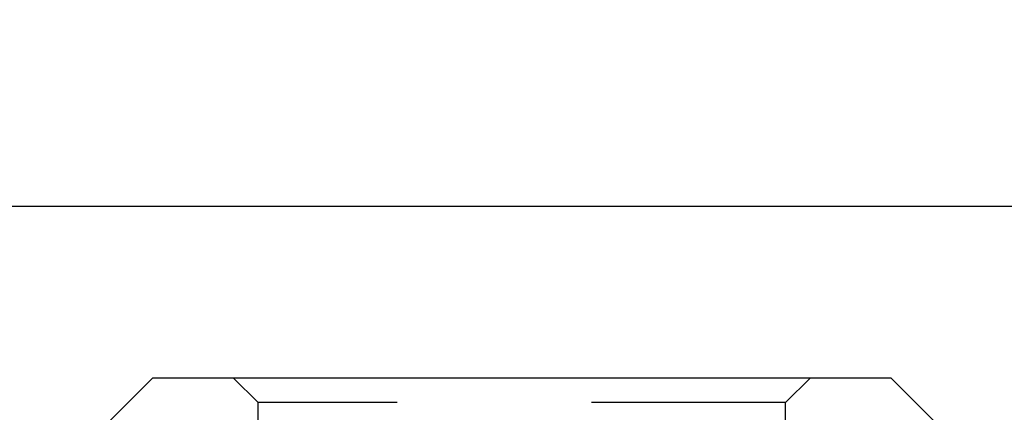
# Model space of a CAD drawing. Header units: inches. Extents: x 0 to 42.5, y 0 to 27.5.
# Tile 7 of 15: x 17.342 to 18.528, y 6.154 to 6.627. Entities that reach past the tile are written whole.
import ezdxf

# ---------------------------------------------------------------- set-up
doc = ezdxf.new("R2010")
doc.units = ezdxf.units.IN
doc.header["$LTSCALE"] = 2.3375
doc.header["$MEASUREMENT"] = 0
doc.linetypes.add('HIDDEN', pattern=[0.2, 0.1, -0.1])
doc.layers.get('0').update_dxf_attribs({"linetype": 'CONTINUOUS'})
doc.layers.add('DIMENSIONS', color=7, linetype='CONTINUOUS')
doc.layers.add('DOOR_ASSEMBLY', color=7, linetype='CONTINUOUS')
doc.styles.get("Standard").update_dxf_attribs({"font": 'arial.ttf'})
doc.dimstyles.new('DIMSTYLE_1', dxfattribs={"dimtxt": 0.1875, "dimasz": 0.25, "dimexe": 0.09, "dimexo": 0.07, "dimgap": 0.0375, "dimtad": 0, "dimtih": 1, "dimtoh": 1, "dimzin": 4, "dimdsep": 46, "dimtxsty": 'Standard', "dimblk": '_FILLED', "dimblk1": '_FILLED', "dimblk2": '_FILLED', "dimcen": 0.09, "dimadec": 3, "dimazin": 1, "dimtfac": 1, "dimtdec": 3, "dimtofl": 0, "dimtmove": 0, "dimatfit": 3, "dimldrblk": '_FILLED', "dimfxl": 0, "dimtolj": 1, "dimtzin": 4, "dimarcsym": 0})

# ---------------------------------------------------------------- blocks, each defined once
blk = doc.blocks.new('_FILLED')
at = {"color": 0, "linetype": 'ByBlock'}
blk.add_solid([(0, 0), (-1, 0.2), (-1, -0.2)], dxfattribs=at)
blk = doc.blocks.new('*D11')
at = {"layer": 'DIMENSIONS', "color": 2, "linetype": 'Continuous'}
for p, q in [((9.3049, 6.12), (9.3049, 6.6272)), ((19.6799, 6.12), (19.6799, 6.6272)), ((9.3049, 6.4022), (13.6424, 6.4022)), ((19.6799, 6.4022), (15.3425, 6.4022))]:
    blk.add_line(p, q, dxfattribs=at)
at = {"layer": 'DIMENSIONS', "color": 2, "linetype": 'Continuous', "xscale": 0.25, "yscale": 0.25, "zscale": 0.25, "rotation": 180}
blk.add_blockref('_FILLED', (9.3049, 6.4022), dxfattribs=at)
at = {"layer": 'DIMENSIONS', "color": 2, "linetype": 'Continuous', "xscale": 0.25, "yscale": 0.25, "zscale": 0.25}
blk.add_blockref('_FILLED', (19.6799, 6.4022), dxfattribs=at)
at = {"layer": 'DIMENSIONS', "color": 2, "linetype": 'Continuous', "insert": (14.4924, 6.4959), "char_height": 0.1875, "width": 1.512546, "attachment_point": 2, "line_spacing_factor": 0.9}
blk.add_mtext('10.38 DOOR', dxfattribs=at)

msp = doc.modelspace()

# ---------------------------------------------------------------- linework, layer by layer
at = {"layer": 'DOOR_ASSEMBLY', "color": 7, "linetype": 'Continuous'}
for p, q in [((17.5024, 6.1958), (17.3844, 6.0778)), ((17.5024, 6.1958), (18.3914, 6.1958)), ((18.3914, 6.1958), (18.5094, 6.0778))]:
    msp.add_line(p, q, dxfattribs=at)
at = {"layer": 'DOOR_ASSEMBLY', "color": 8, "linetype": 'HIDDEN'}
for p, q in [((17.6294, 6.1658), (17.5994, 6.1958)), ((18.2644, 6.1658), (18.2944, 6.1958)), ((18.2644, 6.1658), (17.6294, 6.1658)), ((17.6294, 5.5148), (17.6294, 6.1658)), ((18.2644, 5.5148), (18.2644, 6.1658))]:
    msp.add_line(p, q, dxfattribs=at)

# ---------------------------------------------------------------- dimensions: what is measured, and where the dimension line sits
at = {"layer": 'DIMENSIONS', "color": 2, "linetype": 'Continuous'}
dim = msp.add_linear_dim(base=(19.6799499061, 6.4021981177), p1=(9.3049499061, 6.0499662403), p2=(19.6799499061, 6.0499662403), text='<> DOOR', dimstyle='DIMSTYLE_1', dxfattribs=at)
dim.commit()
dim.dimension.update_dxf_attribs({"geometry": '*D11', "text_midpoint": (14.4924499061, 6.4021981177), "dimtype": 160})

doc.saveas('drawing.dxf')
